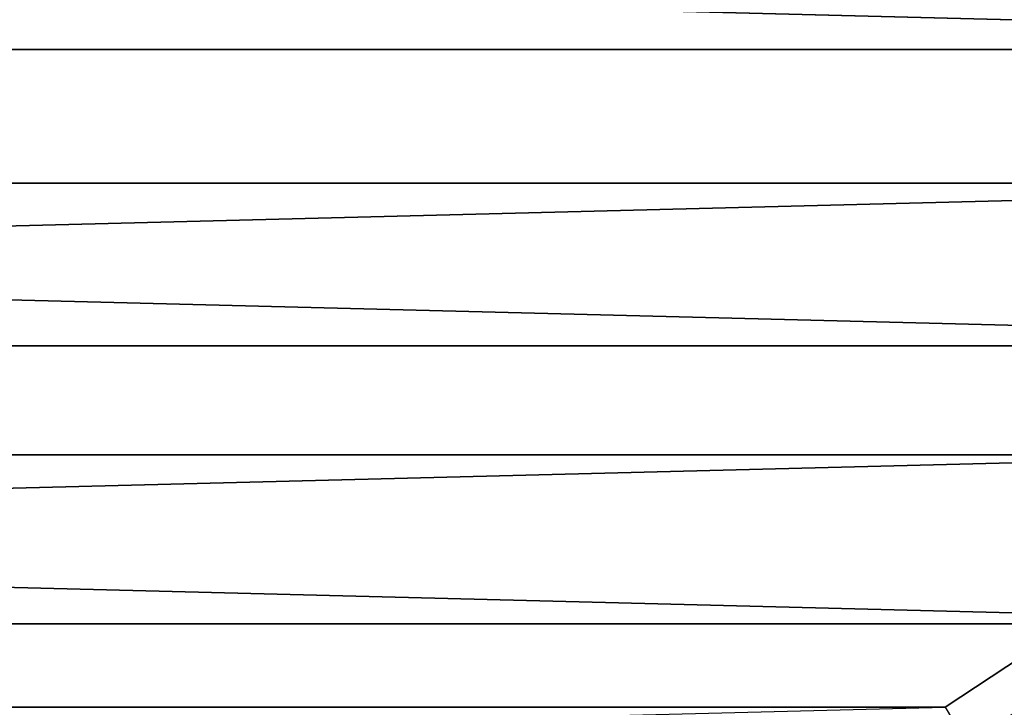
# Model space of a CAD drawing. Header units: metres. Extents: x -23 to 242, y -40 to 23.
# Tile 39 of 256: x 9.39 to 11.78, y -18.67 to -17. Entities that reach past the tile are written whole.
import ezdxf

# ---------------------------------------------------------------- set-up
doc = ezdxf.new("R2010")
doc.units = ezdxf.units.M
doc.layers.add('solid_10171013', color=7, linetype='CONTINUOUS')

msp = doc.modelspace()

# ---------------------------------------------------------------- linework, layer by layer
at = {"layer": 'solid_10171013'}
for points in [[(15.504307, -16.30541), (14.658173, -17.070068), (-15.504216, -16.305496)], [(14.658173, -17.070068), (-14.658078, -17.07015), (-15.504216, -16.305496)], [(-14.332414, -16.690754, 150), (-13.468713, -17.395201, 150), (14.332395, -16.690769, 150)], [(-13.468713, -17.395201, 150), (13.468695, -17.395216, 150), (14.332395, -16.690769, 150)], [(14.658173, -17.070068), (13.774846, -17.790527), (-14.658078, -17.07015)], [(13.774846, -17.790527), (-13.774746, -17.790604), (-14.658078, -17.07015)], [(-13.468713, -17.395201, 150), (-12.570015, -18.055323, 150), (13.468695, -17.395216, 150)], [(-12.570015, -18.055323, 150), (12.569995, -18.055336, 150), (13.468695, -17.395216, 150)], [(13.774846, -17.790527), (12.855724, -18.465652), (-13.774746, -17.790604)], [(12.855724, -18.465652), (-12.855621, -18.465725), (-13.774746, -17.790604)], [(-12.570015, -18.055323, 150), (-11.6392, -18.668907, 150), (12.569995, -18.055336, 150)], [(-11.6392, -18.668907, 150), (11.63918, -18.668921, 150), (12.569995, -18.055336, 150)], [(11.6925, -18.758881, 149.994522), (12.627615, -18.14259, 149.994522), (12.569995, -18.055336, 150), (11.63918, -18.668921, 150)], [(12.627615, -18.14259, 149.994522), (11.6925, -18.758881, 149.994522), (11.74724, -18.846704, 149.978119), (12.686732, -18.227526, 149.978119)], [(12.686732, -18.227526, 149.978119), (11.74724, -18.846704, 149.978119), (11.800773, -18.932589, 149.950989), (12.744546, -18.310589, 149.950989)], [(12.855724, -18.465652), (11.903757, -19.093182), (-12.855621, -18.465725)], [(11.903757, -19.093182), (-11.90365, -19.093248), (-12.855621, -18.465725)], [(-11.6392, -18.668907, 150), (-10.678737, -19.234453, 150), (11.63918, -18.668921, 150)]]:
    msp.add_3dface(points, dxfattribs=at)

doc.saveas('drawing.dxf')
